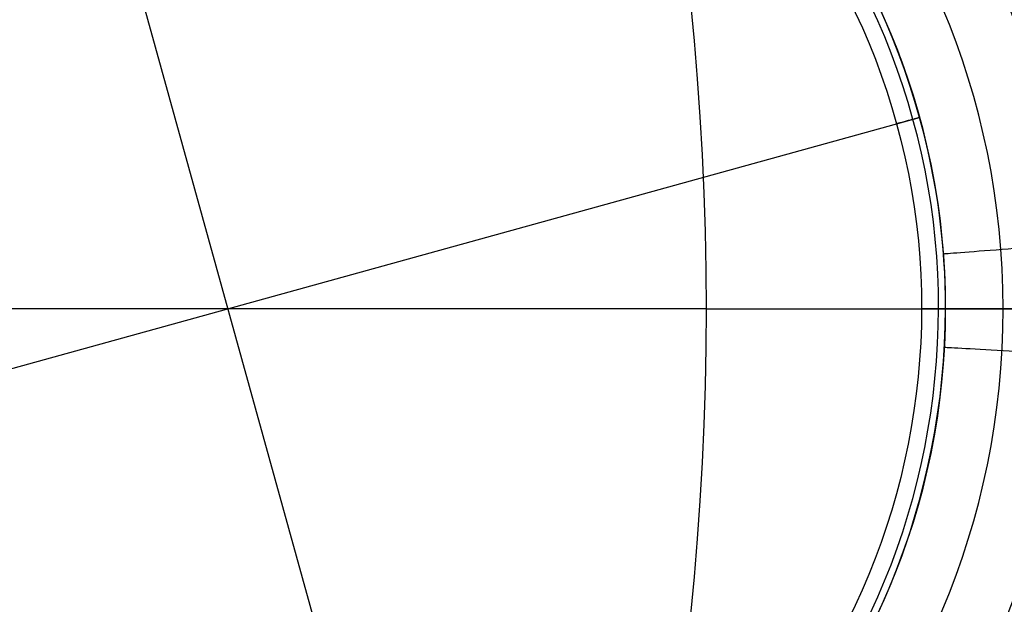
# Model space of a CAD drawing. Header units: millimetres. Extents: x -70 to 70, y -74 to 66.
# Tile 46 of 66: x 19.26 to 27.49, y -6.47 to -1.58. Entities that reach past the tile are written whole.
import ezdxf

# ---------------------------------------------------------------- set-up
doc = ezdxf.new("R2010")
doc.units = ezdxf.units.MM
doc.header["$MEASUREMENT"] = 0
doc.layers.add('Predefinito', color=7, linetype='Continuous', true_color=0x000000)

msp = doc.modelspace()

# ---------------------------------------------------------------- linework, layer by layer
at = {"layer": 'Predefinito', "color": 9, "true_color": 0xc4c4c4}
for p, q in [((19.4002, 1.7828, 26.5), (22.5998, -9.7828, 26.5)), ((15.2172, -5.5998, 26.5), (26.7828, -2.4002, 26.5)), ((25, -4, 2), (11.8165, -4, 2)), ((25, -4, 2), (25, -4)), ((25, -4), (65, -4)), ((70, -4, 4), (26.7994, -4, 4)), ((27, -4, 26.5), (27, -4, 215))]:
    msp.add_line(p, q, dxfattribs=at)
for centre, radius, start, end in [((0, -4, 4), 70, 360, 90), ((0, -4, 2), 70, 360, 90), ((0, -4, 3), 70, 270, 90), ((0, -4, 2), 65, 0, 90), ((0, -4), 65, 0, 90), ((0, -4, 1), 65, 270, 90), ((0, -4), 25, 360, 90), ((0, -4, 2), 25, 0, 90), ((0, -4, 1), 25, 270, 90), ((21, -4, 110.5), 7, 0, 180), ((21, -4, 215.0096), 6.9998, 0, 180), ((21, -4, 5.9904), 6.9998, 0, 180), ((21, -4, 215.4996), 6.4808, 0, 180), ((21, -4, 5.5004), 6.4808, 0, 180), ((21, -4, 215), 6, 0, 180), ((21, -4, 26.5), 6, 15.46359, 180), ((21, -4, 6), 6, 15.46359, 180), ((21, -4, 110.5), 6, 0, 180), ((21, -4, 6), 6, 0, 15.46359), ((21, -4, 26.5), 6, 0, 15.46359), ((0, -4, 4), 70, 270, 360), ((0, -4, 2), 70, 270, 360), ((0, -4, 2), 25, 270, 0), ((0, -4), 25, 270, 360), ((0, -4), 65, 270, 0), ((0, -4, 2), 65, 270, 0), ((21, -4, 110.5), 7, 180, 0), ((21, -4, 215.0096), 6.9998, 180, 0), ((21, -4, 5.9904), 6.9998, 180, 0), ((21, -4, 215.4996), 6.4808, 180, 0), ((21, -4, 5.5004), 6.4808, 180, 0), ((21, -4, 215), 6, 180, 0), ((21, -4, 6), 6, 180, 0), ((21, -4, 26.5), 6, 180, 0), ((21, -4, 110.5), 6, 180, 0)]:
    msp.add_arc(centre, radius, start, end, dxfattribs=at)
at = {"layer": 'Predefinito', "color": 9, "true_color": 0xc4c4c4, "extrusion": (-0.076713, 0.997053, 4.33681e-19)}
msp.add_arc((-27.1313, 215, -5.5992), 0.5, 0, 177.7974, dxfattribs=at)
at = {"layer": 'Predefinito', "color": 9, "true_color": 0xc4c4c4, "extrusion": (-4.35829e-12, 1, -3.92726e-11)}
msp.add_arc((-27.5, 215, -4), 0.5, 360, 90, dxfattribs=at)
at = {"layer": 'Predefinito', "color": 9, "true_color": 0xc4c4c4, "extrusion": (-5.61037e-12, 1, 5.05515e-11)}
msp.add_arc((-27.5, 6, -4), 0.5, 270, 0, dxfattribs=at)
at = {"layer": 'Predefinito', "color": 9, "true_color": 0xc4c4c4, "extrusion": (0.054029, 0.998539, 0)}
msp.add_arc((-27.6854, 6, -2.8595), 0.5, 182.2026, 0, dxfattribs=at)
at = {"layer": 'Predefinito', "color": 9, "true_color": 0xc4c4c4}
for points, degree in [([(26.7828, -2.4002, 4.2), (27.2094, -3.9106, 4.2), (26.7844, -7.2788, 4.2), (22.7756, -10.4132, 4.2), (17.7199, -9.7874, 4.2), (14.5877, -5.7739, 4.2), (15.2119, -0.7212, 4.2), (19.2271, 2.4139, 4.2), (24.2768, 1.7855, 4.2), (26.3725, -0.8853, 4.2), (26.7828, -2.4002, 4.2)], 3), ([(26.7263, -2.4159, 4.0586), (27.1488, -3.9115, 4.0586), (26.7279, -7.2468, 4.0586), (22.7583, -10.3506, 4.0586), (17.752, -9.7309, 4.0586), (14.6503, -5.7566, 4.0586), (15.2684, -0.7532, 4.0586), (19.2445, 2.3513, 4.0586), (24.2448, 1.729, 4.0586), (26.3201, -0.9158, 4.0586), (26.7263, -2.4159, 4.0586)], 3), ([(26.59, -2.4536, 4), (26.1935, -0.9892, 4), (24.1676, 1.5927, 4), (19.2862, 2.2001, 4), (15.4048, -0.8305, 4), (14.8014, -5.7148, 4), (17.8293, -9.5945, 4), (22.7165, -10.1994, 4), (26.5915, -7.1696, 4), (27.0025, -3.9136, 4), (26.59, -2.4536, 4)], 3), ([(26.7828, -2.4002, 6), (26.7828, -2.4002, 5.1), (26.7828, -2.4002, 4.2)], 2)]:
    msp.add_open_spline(points, degree=degree, dxfattribs=at)
msp.add_rational_spline([(26.7828, -2.4002, 4.2), (26.7828, -2.4002, 4), (26.59, -2.4536, 4)], [1, 0.707106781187, 1], degree=2, dxfattribs=at)

doc.saveas('drawing.dxf')
